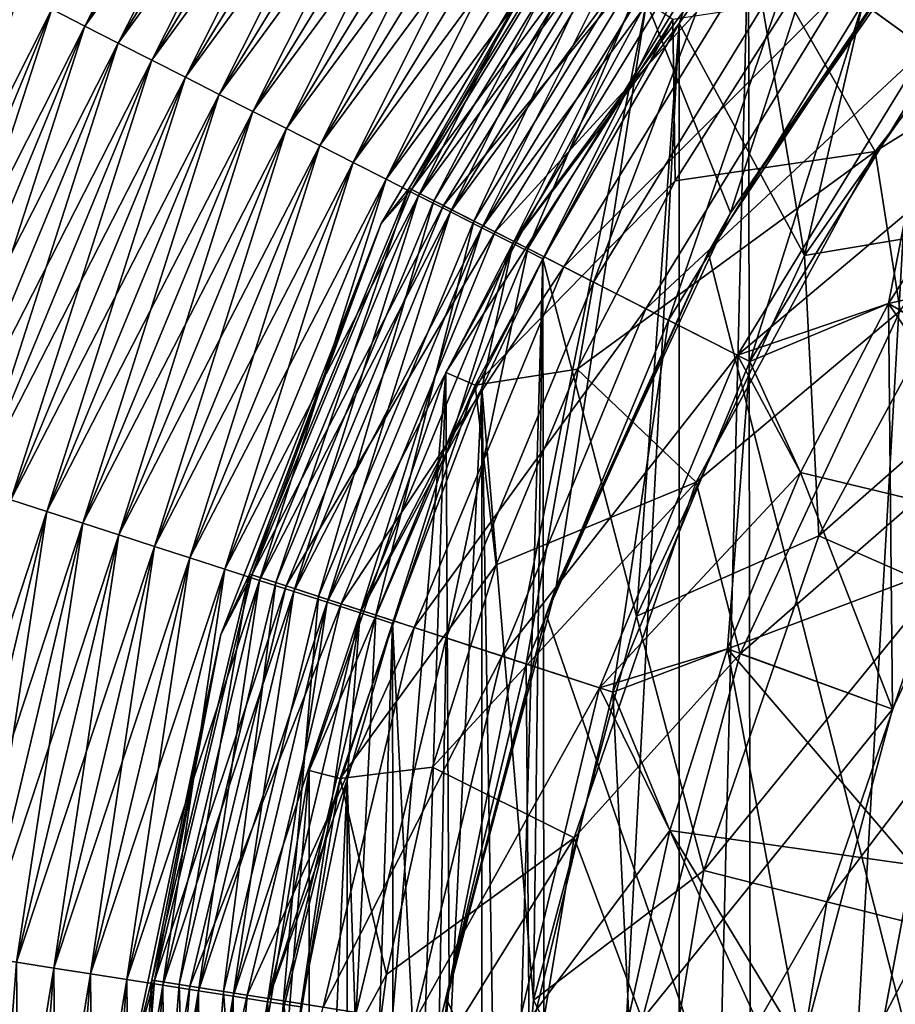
# Model space of a CAD drawing. Header units: metres. Extents: x -109 to 109, y -452 to 89.
# Tile 33 of 256: x -22.74 to -15.53, y -396.77 to -388.66. Entities that reach past the tile are written whole.
import ezdxf

# ---------------------------------------------------------------- set-up
doc = ezdxf.new("R2010")
doc.units = ezdxf.units.M
doc.layers.add('solid_K244270000C71_000', color=7, linetype='CONTINUOUS')
doc.layers.add('solid_k244270000c71_000_02', color=7, linetype='CONTINUOUS')

msp = doc.modelspace()

# ---------------------------------------------------------------- linework, layer by layer
at = {"layer": 'solid_K244270000C71_000'}
for points in [[(-22.477789, -388.573669, 189.794067), (-22.20554, -388.712067, 189.871597), (-20.411251, -385.194824, 189.794067)], [(-22.20554, -388.712067, 189.871597), (-20.164034, -385.374146, 189.871597), (-20.411251, -385.194824, 189.794067)], [(-22.20554, -388.712067, 174.128403), (-22.477789, -388.573669, 174.205933), (-20.164034, -385.374146, 174.128403)], [(-22.20554, -388.712067, 189.871597), (-21.930912, -388.851654, 189.931), (-20.164034, -385.374146, 189.871597)], [(-22.20554, -388.712067, 174.128403), (-20.164034, -385.374146, 174.128403), (-19.914654, -385.555054, 174.069)], [(-21.930912, -388.851654, 189.931), (-19.914654, -385.555054, 189.931), (-20.164034, -385.374146, 189.871597)], [(-21.930912, -388.851654, 174.069), (-22.20554, -388.712067, 174.128403), (-19.914654, -385.555054, 174.069)], [(-21.930912, -388.851654, 189.931), (-21.654537, -388.992157, 189.972153), (-19.914654, -385.555054, 189.931)], [(-21.930912, -388.851654, 174.069), (-19.914654, -385.555054, 174.069), (-19.663687, -385.737091, 174.027847)], [(-21.654537, -388.992157, 189.972153), (-19.663687, -385.737091, 189.972153), (-19.914654, -385.555054, 189.931)], [(-21.654537, -388.992157, 174.027847), (-21.930912, -388.851654, 174.069), (-19.663687, -385.737091, 174.027847)], [(-21.654537, -388.992157, 189.972153), (-21.37705, -389.133209, 189.994965), (-19.663687, -385.737091, 189.972153)], [(-21.654537, -388.992157, 174.027847), (-19.663687, -385.737091, 174.027847), (-19.411711, -385.919861, 174.005035)], [(-21.37705, -389.133209, 189.994965), (-19.411711, -385.919861, 189.994965), (-19.663687, -385.737091, 189.972153)], [(-17.580484, -388.514069, 216), (-15.450222, -385.7771, 216), (-16.887495, -390.25, 216)], [(-15.450222, -385.7771, 216), (-14.937876, -387.465668, 216), (-16.887495, -390.25, 216)], [(-21.37705, -389.133209, 174.005035), (-21.654537, -388.992157, 174.027847), (-19.411711, -385.919861, 174.005035)], [(-21.37705, -389.133209, 189.994965), (-21.099091, -389.274506, 189.999374), (-19.411711, -385.919861, 189.994965)], [(-21.37705, -389.133209, 174.005035), (-19.411711, -385.919861, 174.005035), (-19.159306, -386.102936, 174.000626)], [(-21.099091, -389.274506, 189.999374), (-19.159306, -386.102936, 189.999374), (-19.411711, -385.919861, 189.994965)], [(-21.099091, -389.274506, 174.000626), (-21.37705, -389.133209, 174.005035), (-19.159306, -386.102936, 174.000626)], [(-21.099091, -389.274506, 189.999374), (-20.821297, -389.415741, 189.985367), (-19.159306, -386.102936, 189.999374)], [(-21.099091, -389.274506, 174.000626), (-19.159306, -386.102936, 174.000626), (-18.907053, -386.285889, 174.014633)], [(-20.821297, -389.415741, 189.985367), (-18.907053, -386.285889, 189.985367), (-19.159306, -386.102936, 189.999374)], [(-20.821297, -389.415741, 174.014633), (-21.099091, -389.274506, 174.000626), (-18.907053, -386.285889, 174.014633)], [(-20.821297, -389.415741, 189.985367), (-20.54431, -389.556519, 189.952988), (-18.907053, -386.285889, 189.985367)], [(-20.821297, -389.415741, 174.014633), (-18.907053, -386.285889, 174.014633), (-18.655531, -386.468323, 174.047012)], [(-20.54431, -389.556519, 189.952988), (-18.655531, -386.468323, 189.952988), (-18.907053, -386.285889, 189.985367)], [(-20.54431, -389.556519, 174.047012), (-20.821297, -389.415741, 174.014633), (-18.655531, -386.468323, 174.047012)], [(-20.54431, -389.556519, 189.952988), (-20.268766, -389.696594, 189.902298), (-18.655531, -386.468323, 189.952988)], [(-20.54431, -389.556519, 174.047012), (-18.655531, -386.468323, 174.047012), (-18.405319, -386.649811, 174.097702)], [(-20.268766, -389.696594, 189.902298), (-18.405319, -386.649811, 189.902298), (-18.655531, -386.468323, 189.952988)], [(-20.268766, -389.696594, 174.097702), (-20.54431, -389.556519, 174.047012), (-18.405319, -386.649811, 174.097702)], [(-20.268766, -389.696594, 189.902298), (-19.9953, -389.835602, 189.83342), (-18.405319, -386.649811, 189.902298)], [(-20.268766, -389.696594, 174.097702), (-18.405319, -386.649811, 174.097702), (-18.156996, -386.829956, 174.16658)], [(-19.9953, -389.835602, 189.83342), (-18.156996, -386.829956, 189.83342), (-18.405319, -386.649811, 189.902298)], [(-19.9953, -389.835602, 174.16658), (-20.268766, -389.696594, 174.097702), (-18.156996, -386.829956, 174.16658)], [(-19.9953, -389.835602, 189.83342), (-19.724541, -389.973236, 189.746521), (-18.156996, -386.829956, 189.83342)], [(-19.9953, -389.835602, 174.16658), (-18.156996, -386.829956, 174.16658), (-17.911129, -387.00827, 174.253479)], [(-19.724541, -389.973236, 189.746521), (-17.911129, -387.00827, 189.746521), (-18.156996, -386.829956, 189.83342)], [(-19.724541, -389.973236, 174.253479), (-19.9953, -389.835602, 174.16658), (-17.911129, -387.00827, 174.253479)], [(-19.724541, -389.973236, 189.746521), (-19.457113, -390.109192, 189.641785), (-17.911129, -387.00827, 189.746521)], [(-19.724541, -389.973236, 174.253479), (-17.911129, -387.00827, 174.253479), (-17.668287, -387.184418, 174.358215)], [(-19.457113, -390.109192, 189.641785), (-17.668287, -387.184418, 189.641785), (-17.911129, -387.00827, 189.746521)], [(-19.533661, -390.047089, 347.524536), (-17.736195, -387.113892, 347.524536), (-19.33058, -390.150574, 346.585663)], [(-17.904673, -387.216309, 348.5), (-17.736195, -387.113892, 347.524536), (-19.533661, -390.047089, 347.524536)], [(-19.513674, -390.057281, 349.996429), (-17.718044, -387.127075, 349.996429), (-17.904673, -387.216309, 349)], [(-17.479162, -387.300659, 350.948822), (-17.718044, -387.127075, 349.996429), (-19.513674, -390.057281, 349.996429)], [(-17.736195, -387.113892, 347.524536), (-17.5518, -387.247864, 346.585663), (-19.33058, -390.150574, 346.585663)], [(-19.764601, -390.337677, 348.5), (-17.904673, -387.216309, 348.5), (-19.533661, -390.047089, 347.524536)], [(-17.904673, -387.216309, 349), (-17.904673, -387.216309, 348.5), (-19.764601, -390.337677, 348.5)], [(-19.764601, -390.337677, 349), (-17.904673, -387.216309, 349), (-19.764601, -390.337677, 348.5)], [(-19.513674, -390.057281, 349.996429), (-17.904673, -387.216309, 349), (-19.764601, -390.337677, 349)], [(-19.457113, -390.109192, 174.358215), (-19.724541, -389.973236, 174.253479), (-17.668287, -387.184418, 174.358215)], [(-19.457113, -390.109192, 189.641785), (-19.19363, -390.243134, 189.51947), (-17.668287, -387.184418, 189.641785)], [(-19.457113, -390.109192, 174.358215), (-17.668287, -387.184418, 174.358215), (-17.429029, -387.357971, 174.48053)], [(-19.19363, -390.243134, 189.51947), (-17.429029, -387.357971, 189.51947), (-17.668287, -387.184418, 189.641785)], [(-19.25058, -390.191345, 350.948822), (-17.479162, -387.300659, 350.948822), (-19.513674, -390.057281, 349.996429)], [(-19.33058, -390.150574, 346.585663), (-17.5518, -387.247864, 346.585663), (-19.000719, -390.318665, 345.72052)], [(-17.093723, -387.580688, 351.803345), (-17.479162, -387.300659, 350.948822), (-19.25058, -390.191345, 350.948822)], [(-17.5518, -387.247864, 346.585663), (-17.252293, -387.465485, 345.72052), (-19.000719, -390.318665, 345.72052)], [(-19.19363, -390.243134, 174.48053), (-19.457113, -390.109192, 174.358215), (-17.429029, -387.357971, 174.48053)], [(-19.19363, -390.243134, 189.51947), (-18.9347, -390.374756, 189.379852), (-17.429029, -387.357971, 189.51947)], [(-19.19363, -390.243134, 174.48053), (-17.429029, -387.357971, 174.48053), (-17.193905, -387.528503, 174.620148)], [(-18.9347, -390.374756, 189.379852), (-17.193905, -387.528503, 189.379852), (-17.429029, -387.357971, 189.51947)], [(-19.000719, -390.318665, 345.72052), (-17.252293, -387.465485, 345.72052), (-18.55678, -390.544861, 344.962372)], [(-17.252293, -387.465485, 345.72052), (-16.849203, -387.758331, 344.962372), (-18.55678, -390.544861, 344.962372)], [(-18.9347, -390.374756, 174.620148), (-19.19363, -390.243134, 174.48053), (-17.193905, -387.528503, 174.620148)], [(-18.9347, -390.374756, 189.379852), (-18.68092, -390.503754, 189.223236), (-17.193905, -387.528503, 189.379852)], [(-18.9347, -390.374756, 174.620148), (-17.193905, -387.528503, 174.620148), (-16.963455, -387.695679, 174.776764)], [(-18.68092, -390.503754, 189.223236), (-16.963455, -387.695679, 189.223236), (-17.193905, -387.528503, 189.379852)], [(-18.82608, -390.407623, 351.803345), (-17.093723, -387.580688, 351.803345), (-19.25058, -390.191345, 350.948822)], [(-16.581097, -387.953125, 352.516968), (-17.093723, -387.580688, 351.803345), (-18.82608, -390.407623, 351.803345)], [(-18.68092, -390.503754, 174.776764), (-18.9347, -390.374756, 174.620148), (-16.963455, -387.695679, 174.776764)], [(-18.68092, -390.503754, 189.223236), (-18.43269, -390.629517, 189.050003), (-16.963455, -387.695679, 189.223236)], [(-18.68092, -390.503754, 174.776764), (-16.963455, -387.695679, 174.776764), (-16.73801, -387.858795, 174.949997)], [(-18.43269, -390.629517, 189.050003), (-17.310841, -388.690491, 189.050003), (-16.963455, -387.695679, 189.223236)], [(-17.310841, -388.690491, 189.050003), (-16.73801, -387.858795, 189.050003), (-16.963455, -387.695679, 189.223236)], [(-18.55678, -390.544861, 344.962372), (-16.849203, -387.758331, 344.962372), (-18.015856, -390.820465, 344.340485)], [(-16.849203, -387.758331, 344.962372), (-16.358055, -388.115173, 344.340485), (-18.015856, -390.820465, 344.340485)], [(-17.310841, -388.690491, 174.949997), (-18.68092, -390.503754, 174.776764), (-16.73801, -387.858795, 174.949997)], [(-17.310841, -388.690491, 189.050003), (-16.276663, -390.602692, 189.050003), (-16.73801, -387.858795, 189.050003)], [(-17.310841, -411.309509, 174.949997), (-17.310841, -388.690491, 174.949997), (-16.73801, -387.858795, 174.949997)], [(-17.310841, -411.309509, 174.949997), (-16.73801, -387.858795, 174.949997), (-16.703608, -412.188507, 174.949997)], [(-15.270698, -387.873352, 208.109741), (-17.072699, -390.578064, 208.744125), (-16.887495, -390.25, 216)], [(-15.270698, -387.873352, 208.109741), (-10.5, -416.431671, 214.808029), (-17.072699, -390.578064, 208.744125)], [(-18.261501, -390.695313, 352.516968), (-16.581097, -387.953125, 352.516968), (-18.82608, -390.407623, 351.803345)], [(-15.967037, -388.399261, 353.053925), (-16.581097, -387.953125, 352.516968), (-18.261501, -390.695313, 352.516968)], [(-14.773111, -390.348236, 189.356216), (-14.397539, -387.919006, 189.050003), (-16.276663, -390.602692, 189.050003)], [(-18.015856, -390.820465, 344.340485), (-16.358055, -388.115173, 344.340485), (-17.398777, -391.134888, 343.878723)], [(-16.358055, -388.115173, 344.340485), (-15.79776, -388.522247, 343.878723), (-17.398777, -391.134888, 343.878723)], [(-24.277094, -392.141388, 174.301392), (-22.74703, -388.436798, 174.301392), (-22.477789, -388.573669, 174.205933)], [(-23.989742, -392.234406, 189.794067), (-22.477789, -388.573669, 189.794067), (-22.74703, -388.436798, 189.698608)], [(-17.585211, -391.039886, 353.053925), (-15.967037, -388.399261, 353.053925), (-18.261501, -390.695313, 352.516968)], [(-15.282399, -388.896698, 353.387177), (-15.967037, -388.399261, 353.053925), (-17.585211, -391.039886, 353.053925)], [(-19.231211, -391.564331, 216), (-17.580484, -388.514069, 216), (-19.203753, -396.613861, 216)], [(-19.231211, -391.564331, 216), (-17.361277, -388.657318, 226), (-17.580484, -388.514069, 216)], [(-17.580484, -388.514069, 216), (-18.323999, -393.330597, 216), (-19.203753, -396.613861, 216)], [(-17.580484, -388.514069, 216), (-16.887495, -390.25, 216), (-18.323999, -393.330597, 216)], [(-17.398777, -391.134888, 343.878723), (-15.79776, -388.522247, 343.878723), (-16.729305, -391.475983, 343.59494)], [(-17.361277, -388.657318, 226), (-17.342489, -389.987305, 242.632126), (-16.403833, -388.513916, 242.632126)], [(-15.79776, -388.522247, 343.878723), (-15.189892, -388.963898, 343.59494), (-16.729305, -391.475983, 343.59494)], [(-23.989742, -392.234406, 174.205933), (-24.277094, -392.141388, 174.301392), (-22.477789, -388.573669, 174.205933)], [(-23.989742, -392.234406, 189.794067), (-23.699181, -392.328461, 189.871597), (-22.477789, -388.573669, 189.794067)], [(-23.989742, -392.234406, 174.205933), (-22.477789, -388.573669, 174.205933), (-22.20554, -388.712067, 174.128403)], [(-23.699181, -392.328461, 189.871597), (-22.20554, -388.712067, 189.871597), (-22.477789, -388.573669, 189.794067)], [(-19.231211, -391.564331, 216), (-18.991436, -391.669586, 226), (-17.361277, -388.657318, 226)], [(-17.361277, -388.657318, 226), (-18.991436, -391.669586, 226), (-17.342489, -389.987305, 242.632126)], [(-17.310841, -388.690491, 174.949997), (-18.43269, -390.629517, 174.949997), (-18.68092, -390.503754, 174.776764)], [(-18.43269, -390.629517, 189.050003), (-17.661209, -393.571869, 189.050003), (-17.310841, -388.690491, 189.050003)], [(-18.406109, -409.422607, 174.949997), (-18.43269, -390.629517, 174.949997), (-17.310841, -388.690491, 174.949997)], [(-17.310841, -411.309509, 174.949997), (-18.406109, -409.422607, 174.949997), (-17.310841, -388.690491, 174.949997)], [(-17.310841, -388.690491, 189.050003), (-17.661209, -393.571869, 189.050003), (-16.276663, -390.602692, 189.050003)], [(-23.699181, -392.328461, 174.128403), (-23.989742, -392.234406, 174.205933), (-22.20554, -388.712067, 174.128403)], [(-23.699181, -392.328461, 189.871597), (-23.40608, -392.42334, 189.931), (-22.20554, -388.712067, 189.871597)], [(-23.699181, -392.328461, 174.128403), (-22.20554, -388.712067, 174.128403), (-21.930912, -388.851654, 174.069)], [(-23.40608, -392.42334, 189.931), (-21.930912, -388.851654, 189.931), (-22.20554, -388.712067, 189.871597)], [(-23.40608, -392.42334, 174.069), (-23.699181, -392.328461, 174.128403), (-21.930912, -388.851654, 174.069)], [(-23.40608, -392.42334, 189.931), (-23.111115, -392.518829, 189.972153), (-21.930912, -388.851654, 189.931)], [(-23.40608, -392.42334, 174.069), (-21.930912, -388.851654, 174.069), (-21.654537, -388.992157, 174.027847)], [(-23.111115, -392.518829, 189.972153), (-21.654537, -388.992157, 189.972153), (-21.930912, -388.851654, 189.931)], [(-16.831188, -391.424072, 353.387177), (-15.282399, -388.896698, 353.387177), (-17.585211, -391.039886, 353.053925)], [(-23.111115, -392.518829, 174.027847), (-23.40608, -392.42334, 174.069), (-21.654537, -388.992157, 174.027847)], [(-23.111115, -392.518829, 189.972153), (-22.814962, -392.614685, 189.994965), (-21.654537, -388.992157, 189.972153)], [(-23.111115, -392.518829, 174.027847), (-21.654537, -388.992157, 174.027847), (-21.37705, -389.133209, 174.005035)], [(-22.814962, -392.614685, 189.994965), (-21.37705, -389.133209, 189.994965), (-21.654537, -388.992157, 189.972153)], [(-22.814962, -392.614685, 174.005035), (-23.111115, -392.518829, 174.027847), (-21.37705, -389.133209, 174.005035)], [(-22.814962, -392.614685, 189.994965), (-22.518307, -392.710724, 189.999374), (-21.37705, -389.133209, 189.994965)], [(-22.814962, -392.614685, 174.005035), (-21.37705, -389.133209, 174.005035), (-21.099091, -389.274506, 174.000626)], [(-22.518307, -392.710724, 189.999374), (-21.099091, -389.274506, 189.999374), (-21.37705, -389.133209, 189.994965)], [(-22.518307, -392.710724, 174.000626), (-22.814962, -392.614685, 174.005035), (-21.099091, -389.274506, 174.000626)], [(-22.518307, -392.710724, 189.999374), (-22.221827, -392.806702, 189.985367), (-21.099091, -389.274506, 189.999374)], [(-22.518307, -392.710724, 174.000626), (-21.099091, -389.274506, 174.000626), (-20.821297, -389.415741, 174.014633)], [(-22.221827, -392.806702, 189.985367), (-20.821297, -389.415741, 189.985367), (-21.099091, -389.274506, 189.999374)], [(-22.221827, -392.806702, 174.014633), (-22.518307, -392.710724, 174.000626), (-20.821297, -389.415741, 174.014633)], [(-22.221827, -392.806702, 189.985367), (-21.926208, -392.902374, 189.952988), (-20.821297, -389.415741, 189.985367)], [(-22.221827, -392.806702, 174.014633), (-20.821297, -389.415741, 174.014633), (-20.54431, -389.556519, 174.047012)], [(-21.926208, -392.902374, 189.952988), (-20.54431, -389.556519, 189.952988), (-20.821297, -389.415741, 189.985367)], [(-21.926208, -392.902374, 174.047012), (-22.221827, -392.806702, 174.014633), (-20.54431, -389.556519, 174.047012)], [(-21.926208, -392.902374, 189.952988), (-21.632132, -392.997589, 189.902298), (-20.54431, -389.556519, 189.952988)], [(-21.926208, -392.902374, 174.047012), (-20.54431, -389.556519, 174.047012), (-20.268766, -389.696594, 174.097702)], [(-21.632132, -392.997589, 189.902298), (-20.268766, -389.696594, 189.902298), (-20.54431, -389.556519, 189.952988)], [(-21.632132, -392.997589, 174.097702), (-21.926208, -392.902374, 174.047012), (-20.268766, -389.696594, 174.097702)], [(-21.632132, -392.997589, 189.902298), (-21.340271, -393.092072, 189.83342), (-20.268766, -389.696594, 189.902298)], [(-21.632132, -392.997589, 174.097702), (-20.268766, -389.696594, 174.097702), (-19.9953, -389.835602, 174.16658)], [(-21.340271, -393.092072, 189.83342), (-19.9953, -389.835602, 189.83342), (-20.268766, -389.696594, 189.902298)], [(-15.490689, -391.056458, 292.528534), (-15.695674, -389.745514, 267.571442), (-17.169439, -392.468781, 267.571442)], [(-21.340271, -393.092072, 174.16658), (-21.632132, -392.997589, 174.097702), (-19.9953, -389.835602, 174.16658)], [(-21.340271, -393.092072, 189.83342), (-21.0513, -393.185608, 189.746521), (-19.9953, -389.835602, 189.83342)], [(-21.340271, -393.092072, 174.16658), (-19.9953, -389.835602, 174.16658), (-19.724541, -389.973236, 174.253479)], [(-21.0513, -393.185608, 189.746521), (-19.724541, -389.973236, 189.746521), (-19.9953, -389.835602, 189.83342)], [(-21.0513, -393.185608, 174.253479), (-21.340271, -393.092072, 174.16658), (-19.724541, -389.973236, 174.253479)], [(-21.0513, -393.185608, 189.746521), (-20.765882, -393.277985, 189.641785), (-19.724541, -389.973236, 189.746521)], [(-21.0513, -393.185608, 174.253479), (-19.724541, -389.973236, 174.253479), (-19.457113, -390.109192, 174.358215)], [(-20.765882, -393.277985, 189.641785), (-19.457113, -390.109192, 189.641785), (-19.724541, -389.973236, 189.746521)], [(-18.991436, -391.669586, 226), (-18.14916, -391.536896, 242.632126), (-17.342489, -389.987305, 242.632126)], [(-20.850145, -393.225372, 347.524536), (-19.533661, -390.047089, 347.524536), (-20.633377, -393.295807, 346.585663)], [(-19.764601, -390.337677, 348.5), (-19.533661, -390.047089, 347.524536), (-20.850145, -393.225372, 347.524536)], [(-20.828812, -393.2323, 349.996429), (-19.513674, -390.057281, 349.996429), (-19.764601, -390.337677, 349)], [(-19.25058, -390.191345, 350.948822), (-19.513674, -390.057281, 349.996429), (-20.828812, -393.2323, 349.996429)], [(-19.533661, -390.047089, 347.524536), (-19.33058, -390.150574, 346.585663), (-20.633377, -393.295807, 346.585663)], [(-20.765882, -393.277985, 174.358215), (-21.0513, -393.185608, 174.253479), (-19.457113, -390.109192, 174.358215)], [(-20.765882, -393.277985, 189.641785), (-20.484678, -393.369019, 189.51947), (-19.457113, -390.109192, 189.641785)], [(-20.765882, -393.277985, 174.358215), (-19.457113, -390.109192, 174.358215), (-19.19363, -390.243134, 174.48053)], [(-20.633377, -393.295807, 346.585663), (-19.33058, -390.150574, 346.585663), (-20.281286, -393.410217, 345.72052)], [(-20.484678, -393.369019, 189.51947), (-19.19363, -390.243134, 189.51947), (-19.457113, -390.109192, 189.641785)], [(-19.33058, -390.150574, 346.585663), (-19.000719, -390.318665, 345.72052), (-20.281286, -393.410217, 345.72052)], [(-20.547987, -393.323547, 350.948822), (-19.25058, -390.191345, 350.948822), (-20.828812, -393.2323, 349.996429)], [(-18.82608, -390.407623, 351.803345), (-19.25058, -390.191345, 350.948822), (-20.547987, -393.323547, 350.948822)], [(-20.484678, -393.369019, 174.48053), (-20.765882, -393.277985, 174.358215), (-19.19363, -390.243134, 174.48053)], [(-20.484678, -393.369019, 189.51947), (-20.20833, -393.458466, 189.379852), (-19.19363, -390.243134, 189.51947)], [(-20.484678, -393.369019, 174.48053), (-19.19363, -390.243134, 174.48053), (-18.9347, -390.374756, 174.620148)], [(-20.20833, -393.458466, 189.379852), (-18.9347, -390.374756, 189.379852), (-19.19363, -390.243134, 189.51947)], [(-17.072699, -390.578064, 208.744125), (-18.323999, -393.330597, 216), (-16.887495, -390.25, 216)], [(-21.085405, -393.722595, 348.5), (-19.764601, -390.337677, 348.5), (-20.850145, -393.225372, 347.524536)], [(-19.764601, -390.337677, 349), (-19.764601, -390.337677, 348.5), (-21.085405, -393.722595, 348.5)], [(-21.085405, -393.722595, 349), (-19.764601, -390.337677, 349), (-21.085405, -393.722595, 348.5)], [(-20.828812, -393.2323, 349.996429), (-19.764601, -390.337677, 349), (-21.085405, -393.722595, 349)], [(-20.20833, -393.458466, 174.620148), (-20.484678, -393.369019, 174.48053), (-18.9347, -390.374756, 174.620148)], [(-20.281286, -393.410217, 345.72052), (-19.000719, -390.318665, 345.72052), (-19.807426, -393.564178, 344.962372)], [(-20.20833, -393.458466, 189.379852), (-19.937479, -393.546143, 189.223236), (-18.9347, -390.374756, 189.379852)], [(-20.20833, -393.458466, 174.620148), (-18.9347, -390.374756, 174.620148), (-18.68092, -390.503754, 174.776764)], [(-19.937479, -393.546143, 189.223236), (-18.68092, -390.503754, 189.223236), (-18.9347, -390.374756, 189.379852)], [(-19.000719, -390.318665, 345.72052), (-18.55678, -390.544861, 344.962372), (-19.807426, -393.564178, 344.962372)], [(-16.160252, -392.911469, 189.356216), (-14.773111, -390.348236, 189.356216), (-16.276663, -390.602692, 189.050003)], [(-20.094877, -393.470764, 351.803345), (-18.82608, -390.407623, 351.803345), (-20.547987, -393.323547, 350.948822)], [(-18.261501, -390.695313, 352.516968), (-18.82608, -390.407623, 351.803345), (-20.094877, -393.470764, 351.803345)], [(-19.937479, -393.546143, 174.776764), (-20.20833, -393.458466, 174.620148), (-18.68092, -390.503754, 174.776764)], [(-19.937479, -393.546143, 189.223236), (-19.672638, -393.631531, 189.050003), (-18.68092, -390.503754, 189.223236)], [(-19.937479, -393.546143, 174.776764), (-18.68092, -390.503754, 174.776764), (-18.43269, -390.629517, 174.949997)], [(-19.807426, -393.564178, 344.962372), (-18.55678, -390.544861, 344.962372), (-19.230047, -393.75177, 344.340485)], [(-19.672638, -393.631531, 189.050003), (-18.936249, -391.694061, 189.050003), (-18.68092, -390.503754, 189.223236)], [(-18.55678, -390.544861, 344.962372), (-18.015856, -390.820465, 344.340485), (-19.230047, -393.75177, 344.340485)], [(-18.936249, -391.694061, 189.050003), (-18.43269, -390.629517, 189.050003), (-18.68092, -390.503754, 189.223236)], [(-18.936249, -391.694061, 174.949997), (-19.937479, -393.546143, 174.776764), (-18.43269, -390.629517, 174.949997)], [(-18.936249, -391.694061, 189.050003), (-18.509127, -396.736328, 189.050003), (-18.43269, -390.629517, 189.050003)], [(-18.936249, -408.305939, 174.949997), (-18.936249, -391.694061, 174.949997), (-18.43269, -390.629517, 174.949997)], [(-18.936249, -408.305939, 174.949997), (-18.43269, -390.629517, 174.949997), (-18.406109, -409.422607, 174.949997)], [(-18.43269, -390.629517, 189.050003), (-18.509127, -396.736328, 189.050003), (-17.661209, -393.571869, 189.050003)], [(-17.072699, -390.578064, 208.744125), (-18.405373, -393.558563, 209.443192), (-18.323999, -393.330597, 216)], [(-17.072699, -390.578064, 208.744125), (-10.5, -416.431671, 214.808029), (-18.405373, -393.558563, 209.443192)], [(-16.160252, -392.911469, 189.356216), (-16.276663, -390.602692, 189.050003), (-17.661209, -393.571869, 189.050003)], [(-19.492249, -393.666595, 352.516968), (-18.261501, -390.695313, 352.516968), (-20.094877, -393.470764, 351.803345)], [(-17.585211, -391.039886, 353.053925), (-18.261501, -390.695313, 352.516968), (-19.492249, -393.666595, 352.516968)], [(-19.230047, -393.75177, 344.340485), (-18.015856, -390.820465, 344.340485), (-18.571381, -393.96579, 343.878723)], [(-18.015856, -390.820465, 344.340485), (-17.398777, -391.134888, 343.878723), (-18.571381, -393.96579, 343.878723)], [(-18.770378, -393.901123, 353.053925), (-17.585211, -391.039886, 353.053925), (-19.492249, -393.666595, 352.516968)], [(-16.831188, -391.424072, 353.387177), (-17.585211, -391.039886, 353.053925), (-18.770378, -393.901123, 353.053925)], [(-16.729305, -391.475983, 343.59494), (-15.586688, -390.996948, 343.5), (-16.312035, -392.389648, 343.5)], [(-14.322605, -392.868164, 353.5), (-15.586688, -390.996948, 353.5), (-16.312035, -392.389648, 353.5)], [(-16.808382, -393.882263, 292.528534), (-15.490689, -391.056458, 292.528534), (-17.169439, -392.468781, 267.571442)], [(-14.334775, -391.723816, 343.5), (-15.490689, -391.056458, 292.528534), (-16.808382, -393.882263, 292.528534)], [(-18.571381, -393.96579, 343.878723), (-17.398777, -391.134888, 343.878723), (-17.856789, -394.197968, 343.59494)], [(-17.398777, -391.134888, 343.878723), (-16.729305, -391.475983, 343.59494), (-17.856789, -394.197968, 343.59494)], [(-17.965538, -394.162628, 353.387177), (-16.831188, -391.424072, 353.387177), (-18.770378, -393.901123, 353.053925)], [(-17.965538, -394.162628, 353.387177), (-16.312035, -392.389648, 353.5), (-16.831188, -391.424072, 353.387177)], [(-17.856789, -394.197968, 343.59494), (-16.729305, -391.475983, 343.59494), (-16.913372, -393.840637, 343.5)], [(-16.729305, -391.475983, 343.59494), (-16.312035, -392.389648, 343.5), (-16.913372, -393.840637, 343.5)], [(-20.357395, -405.155243, 216), (-19.231211, -391.564331, 216), (-19.5, -400, 216)], [(-20.357395, -394.844757, 216), (-18.991436, -391.669586, 226), (-19.231211, -391.564331, 216)], [(-20.357395, -405.155243, 216), (-20.357395, -394.844757, 216), (-19.231211, -391.564331, 216)], [(-19.231211, -391.564331, 216), (-19.203753, -396.613861, 216), (-19.5, -400, 216)], [(-18.991436, -391.669586, 226), (-18.817703, -393.150909, 242.632126), (-18.14916, -391.536896, 242.632126)], [(-18.14916, -391.536896, 242.632126), (-18.817703, -393.150909, 242.632126), (-17.169439, -392.468781, 267.571442)], [(-20.357395, -394.844757, 216), (-20.103559, -394.909088, 226), (-18.991436, -391.669586, 226)], [(-18.991436, -391.669586, 226), (-20.103559, -394.909088, 226), (-18.817703, -393.150909, 242.632126)], [(-18.936249, -391.694061, 174.949997), (-19.672638, -393.631531, 174.949997), (-19.937479, -393.546143, 174.776764)], [(-18.936249, -408.305939, 189.050003), (-18.936249, -391.694061, 189.050003), (-19.672638, -393.631531, 189.050003)], [(-19.654541, -406.424103, 174.949997), (-19.672638, -393.631531, 174.949997), (-18.936249, -391.694061, 174.949997)], [(-18.936249, -408.305939, 174.949997), (-19.654541, -406.424103, 174.949997), (-18.936249, -391.694061, 174.949997)], [(-18.936249, -391.694061, 189.050003), (-18.794662, -400, 189.050003), (-18.509127, -396.736328, 189.050003)], [(-18.936249, -408.305939, 189.050003), (-18.794662, -400, 189.050003), (-18.936249, -391.694061, 189.050003)], [(-15.554135, -394.338745, 343.5), (-14.334775, -391.723816, 343.5), (-16.808382, -393.882263, 292.528534)], [(-17.965538, -394.162628, 353.387177), (-16.913372, -393.840637, 353.5), (-16.312035, -392.389648, 353.5)], [(-14.322605, -392.868164, 353.5), (-16.312035, -392.389648, 353.5), (-16.913372, -393.840637, 353.5)], [(-19.343035, -394.817047, 242.632126), (-18.174868, -395.397491, 267.571442), (-17.169439, -392.468781, 267.571442)], [(-18.817703, -393.150909, 242.632126), (-19.343035, -394.817047, 242.632126), (-17.169439, -392.468781, 267.571442)], [(-16.808382, -393.882263, 292.528534), (-17.169439, -392.468781, 267.571442), (-18.174868, -395.397491, 267.571442)], [(-23.689974, -396.278381, 174.005035), (-22.814962, -392.614685, 174.005035), (-22.518307, -392.710724, 174.000626)], [(-23.381939, -396.326782, 189.999374), (-22.518307, -392.710724, 189.999374), (-22.814962, -392.614685, 189.994965)], [(-23.381939, -396.326782, 174.000626), (-23.689974, -396.278381, 174.005035), (-22.518307, -392.710724, 174.000626)], [(-23.381939, -396.326782, 189.999374), (-23.074091, -396.375153, 189.985367), (-22.518307, -392.710724, 189.999374)], [(-23.381939, -396.326782, 174.000626), (-22.518307, -392.710724, 174.000626), (-22.221827, -392.806702, 174.014633)], [(-23.074091, -396.375153, 189.985367), (-22.221827, -392.806702, 189.985367), (-22.518307, -392.710724, 189.999374)], [(-23.074091, -396.375153, 174.014633), (-23.381939, -396.326782, 174.000626), (-22.221827, -392.806702, 174.014633)], [(-23.074091, -396.375153, 189.985367), (-22.767134, -396.42337, 189.952988), (-22.221827, -392.806702, 189.985367)], [(-23.074091, -396.375153, 174.014633), (-22.221827, -392.806702, 174.014633), (-21.926208, -392.902374, 174.047012)], [(-22.767134, -396.42337, 189.952988), (-21.926208, -392.902374, 189.952988), (-22.221827, -392.806702, 189.985367)], [(-22.767134, -396.42337, 174.047012), (-23.074091, -396.375153, 174.014633), (-21.926208, -392.902374, 174.047012)], [(-22.767134, -396.42337, 189.952988), (-22.461777, -396.471344, 189.902298), (-21.926208, -392.902374, 189.952988)], [(-22.767134, -396.42337, 174.047012), (-21.926208, -392.902374, 174.047012), (-21.632132, -392.997589, 174.097702)], [(-22.461777, -396.471344, 189.902298), (-21.632132, -392.997589, 189.902298), (-21.926208, -392.902374, 189.952988)], [(-17.106583, -395.66803, 189.356216), (-16.160252, -392.911469, 189.356216), (-17.661209, -393.571869, 189.050003)], [(-15.203822, -393.330994, 189.925369), (-16.160252, -392.911469, 189.356216), (-17.106583, -395.66803, 189.356216)], [(-15.389208, -395.621399, 353.5), (-14.322605, -392.868164, 353.5), (-16.913372, -393.840637, 353.5)], [(-22.461777, -396.471344, 174.097702), (-22.767134, -396.42337, 174.047012), (-21.632132, -392.997589, 174.097702)], [(-22.461777, -396.471344, 189.902298), (-22.158724, -396.518951, 189.83342), (-21.632132, -392.997589, 189.902298)], [(-22.461777, -396.471344, 174.097702), (-21.632132, -392.997589, 174.097702), (-21.340271, -393.092072, 174.16658)], [(-22.158724, -396.518951, 189.83342), (-21.340271, -393.092072, 189.83342), (-21.632132, -392.997589, 189.902298)], [(-22.158724, -396.518951, 174.16658), (-22.461777, -396.471344, 174.097702), (-21.340271, -393.092072, 174.16658)], [(-22.158724, -396.518951, 189.83342), (-21.858669, -396.566071, 189.746521), (-21.340271, -393.092072, 189.83342)], [(-22.158724, -396.518951, 174.16658), (-21.340271, -393.092072, 174.16658), (-21.0513, -393.185608, 174.253479)], [(-21.858669, -396.566071, 189.746521), (-21.0513, -393.185608, 189.746521), (-21.340271, -393.092072, 189.83342)], [(-20.103559, -394.909088, 226), (-19.343035, -394.817047, 242.632126), (-18.817703, -393.150909, 242.632126)], [(-21.858669, -396.566071, 174.253479), (-22.158724, -396.518951, 174.16658), (-21.0513, -393.185608, 174.253479)], [(-21.858669, -396.566071, 189.746521), (-21.562307, -396.61264, 189.641785), (-21.0513, -393.185608, 189.746521)], [(-21.858669, -396.566071, 174.253479), (-21.0513, -393.185608, 174.253479), (-20.765882, -393.277985, 174.358215)], [(-21.653231, -396.570465, 347.524536), (-20.850145, -393.225372, 347.524536), (-21.428114, -396.60611, 346.585663)], [(-21.085405, -393.722595, 348.5), (-20.850145, -393.225372, 347.524536), (-21.653231, -396.570465, 347.524536)], [(-21.631073, -396.573975, 349.996429), (-20.828812, -393.2323, 349.996429), (-21.085405, -393.722595, 349)], [(-20.547987, -393.323547, 350.948822), (-20.828812, -393.2323, 349.996429), (-21.631073, -396.573975, 349.996429)], [(-21.562307, -396.61264, 189.641785), (-20.765882, -393.277985, 189.641785), (-21.0513, -393.185608, 189.746521)], [(-20.850145, -393.225372, 347.524536), (-20.633377, -393.295807, 346.585663), (-21.428114, -396.60611, 346.585663)], [(-21.562307, -396.61264, 174.358215), (-21.858669, -396.566071, 174.253479), (-20.765882, -393.277985, 174.358215)], [(-21.562307, -396.61264, 189.641785), (-21.270317, -396.658508, 189.51947), (-20.765882, -393.277985, 189.641785)], [(-21.562307, -396.61264, 174.358215), (-20.765882, -393.277985, 174.358215), (-20.484678, -393.369019, 174.48053)], [(-21.428114, -396.60611, 346.585663), (-20.633377, -393.295807, 346.585663), (-21.06246, -396.664032, 345.72052)], [(-21.270317, -396.658508, 189.51947), (-20.484678, -393.369019, 189.51947), (-20.765882, -393.277985, 189.641785)], [(-20.633377, -393.295807, 346.585663), (-20.281286, -393.410217, 345.72052), (-21.06246, -396.664032, 345.72052)], [(-21.339434, -396.620178, 350.948822), (-20.547987, -393.323547, 350.948822), (-21.631073, -396.573975, 349.996429)], [(-21.270317, -396.658508, 174.48053), (-21.562307, -396.61264, 174.358215), (-20.484678, -393.369019, 174.48053)], [(-20.094877, -393.470764, 351.803345), (-20.547987, -393.323547, 350.948822), (-21.339434, -396.620178, 350.948822)], [(-21.270317, -396.658508, 189.51947), (-20.983372, -396.703583, 189.379852), (-20.484678, -393.369019, 189.51947)], [(-21.270317, -396.658508, 174.48053), (-20.484678, -393.369019, 174.48053), (-20.20833, -393.458466, 174.620148)], [(-20.983372, -396.703583, 189.379852), (-20.20833, -393.458466, 189.379852), (-20.484678, -393.369019, 189.51947)], [(-18.405373, -393.558563, 209.443192), (-19.203753, -396.613861, 216), (-18.323999, -393.330597, 216)], [(-16.094145, -395.924408, 189.925369), (-15.203822, -393.330994, 189.925369), (-17.106583, -395.66803, 189.356216)], [(-20.868872, -396.694702, 351.803345), (-20.094877, -393.470764, 351.803345), (-21.339434, -396.620178, 350.948822)], [(-20.983372, -396.703583, 174.620148), (-21.270317, -396.658508, 174.48053), (-20.20833, -393.458466, 174.620148)], [(-21.06246, -396.664032, 345.72052), (-20.281286, -393.410217, 345.72052), (-20.570349, -396.741974, 344.962372)], [(-20.983372, -396.703583, 189.379852), (-20.702131, -396.747772, 189.223236), (-20.20833, -393.458466, 189.379852)], [(-20.983372, -396.703583, 174.620148), (-20.20833, -393.458466, 174.620148), (-19.937479, -393.546143, 174.776764)], [(-19.492249, -393.666595, 352.516968), (-20.094877, -393.470764, 351.803345), (-20.868872, -396.694702, 351.803345)], [(-20.702131, -396.747772, 189.223236), (-19.937479, -393.546143, 189.223236), (-20.20833, -393.458466, 189.379852)], [(-20.281286, -393.410217, 345.72052), (-19.807426, -393.564178, 344.962372), (-20.570349, -396.741974, 344.962372)], [(-20.702131, -396.747772, 174.776764), (-20.983372, -396.703583, 174.620148), (-19.937479, -393.546143, 174.776764)], [(-20.702131, -396.747772, 189.223236), (-20.42721, -396.790771, 189.050003), (-19.937479, -393.546143, 189.223236)], [(-20.702131, -396.747772, 174.776764), (-19.937479, -393.546143, 174.776764), (-19.672638, -393.631531, 174.949997)], [(-20.42721, -396.790771, 189.050003), (-20.045088, -394.924103, 189.050003), (-19.937479, -393.546143, 189.223236)], [(-20.045088, -394.924103, 189.050003), (-19.672638, -393.631531, 189.050003), (-19.937479, -393.546143, 189.223236)], [(-18.405373, -393.558563, 209.443192), (-19.223919, -396.730316, 210.187119), (-19.203753, -396.613861, 216)], [(-18.405373, -393.558563, 209.443192), (-10.5, -416.431671, 214.808029), (-19.223919, -396.730316, 210.187119)], [(-20.045088, -394.924103, 174.949997), (-20.702131, -396.747772, 174.776764), (-19.672638, -393.631531, 174.949997)], [(-20.570349, -396.741974, 344.962372), (-19.807426, -393.564178, 344.962372), (-19.97073, -396.836945, 344.340485)], [(-19.654541, -406.424103, 189.050003), (-19.672638, -393.631531, 189.050003), (-20.045088, -394.924103, 189.050003)], [(-20.045088, -405.075897, 174.949997), (-20.045088, -394.924103, 174.949997), (-19.672638, -393.631531, 174.949997)], [(-20.045088, -405.075897, 174.949997), (-19.672638, -393.631531, 174.949997), (-19.654541, -406.424103, 174.949997)], [(-19.807426, -393.564178, 344.962372), (-19.230047, -393.75177, 344.340485), (-19.97073, -396.836945, 344.340485)], [(-18.936249, -408.305939, 189.050003), (-19.672638, -393.631531, 189.050003), (-19.654541, -406.424103, 189.050003)], [(-17.106583, -395.66803, 189.356216), (-17.661209, -393.571869, 189.050003), (-18.509127, -396.736328, 189.050003)], [(-21.831053, -397.278748, 348.5), (-21.085405, -393.722595, 348.5), (-21.653231, -396.570465, 347.524536)], [(-21.085405, -393.722595, 349), (-21.085405, -393.722595, 348.5), (-21.831053, -397.278748, 348.5)], [(-21.831053, -397.278748, 349), (-21.085405, -393.722595, 349), (-21.831053, -397.278748, 348.5)], [(-21.631073, -396.573975, 349.996429), (-21.085405, -393.722595, 349), (-21.831053, -397.278748, 349)], [(-20.243031, -396.793823, 352.516968), (-19.492249, -393.666595, 352.516968), (-20.868872, -396.694702, 351.803345)], [(-18.770378, -393.901123, 353.053925), (-19.492249, -393.666595, 352.516968), (-20.243031, -396.793823, 352.516968)], [(-19.97073, -396.836945, 344.340485), (-19.230047, -393.75177, 344.340485), (-19.286694, -396.945282, 343.878723)], [(-19.230047, -393.75177, 344.340485), (-18.571381, -393.96579, 343.878723), (-19.286694, -396.945282, 343.878723)], [(-17.615362, -396.893951, 292.528534), (-16.808382, -393.882263, 292.528534), (-18.174868, -395.397491, 267.571442)], [(-17.965538, -394.162628, 353.387177), (-17.3859, -395.338409, 353.5), (-16.913372, -393.840637, 353.5)], [(-17.856789, -394.197968, 343.59494), (-16.913372, -393.840637, 343.5), (-17.3859, -395.338409, 343.5)], [(-15.554135, -394.338745, 343.5), (-16.808382, -393.882263, 292.528534), (-17.615362, -396.893951, 292.528534)], [(-17.3859, -395.338409, 343.5), (-16.913372, -393.840637, 343.5), (-16.300901, -397.125702, 343.5)], [(-15.389208, -395.621399, 353.5), (-16.913372, -393.840637, 353.5), (-17.3859, -395.338409, 353.5)], [(-16.913372, -393.840637, 343.5), (-15.554135, -394.338745, 343.5), (-16.300901, -397.125702, 343.5)], [(-19.493357, -396.912567, 353.053925), (-18.770378, -393.901123, 353.053925), (-20.243031, -396.793823, 352.516968)], [(-17.965538, -394.162628, 353.387177), (-18.770378, -393.901123, 353.053925), (-19.493357, -396.912567, 353.053925)], [(-19.286694, -396.945282, 343.878723), (-18.571381, -393.96579, 343.878723), (-18.544579, -397.062836, 343.59494)], [(-18.571381, -393.96579, 343.878723), (-17.856789, -394.197968, 343.59494), (-18.544579, -397.062836, 343.59494)], [(-18.657515, -397.044952, 353.387177), (-17.965538, -394.162628, 353.387177), (-19.493357, -396.912567, 353.053925)], [(-18.657515, -397.044952, 353.387177), (-17.3859, -395.338409, 353.5), (-17.965538, -394.162628, 353.387177)], [(-18.544579, -397.062836, 343.59494), (-17.856789, -394.197968, 343.59494), (-17.726068, -396.871674, 343.5)], [(-17.856789, -394.197968, 343.59494), (-17.3859, -395.338409, 343.5), (-17.726068, -396.871674, 343.5)], [(-16.300901, -397.125702, 343.5), (-15.554135, -394.338745, 343.5), (-17.615362, -396.893951, 292.528534)], [(-20.928274, -398.265839, 216), (-20.103559, -394.909088, 226), (-20.357395, -394.844757, 216)], [(-20.928274, -401.734161, 216), (-20.928274, -398.265839, 216), (-20.357395, -394.844757, 216)], [(-20.357395, -405.155243, 216), (-20.928274, -401.734161, 216), (-20.357395, -394.844757, 216)], [(-20.103559, -394.909088, 226), (-19.721151, -396.522644, 242.632126), (-19.343035, -394.817047, 242.632126)], [(-19.343035, -394.817047, 242.632126), (-19.721151, -396.522644, 242.632126), (-18.174868, -395.397491, 267.571442)], [(-20.928274, -398.265839, 216), (-20.667309, -398.287445, 226), (-20.103559, -394.909088, 226)], [(-20.045088, -394.924103, 174.949997), (-20.42721, -396.790771, 174.949997), (-20.702131, -396.747772, 174.776764)], [(-20.103559, -394.909088, 226), (-20.667309, -398.287445, 226), (-19.721151, -396.522644, 242.632126)], [(-20.045088, -405.075897, 189.050003), (-20.045088, -394.924103, 189.050003), (-20.42721, -396.790771, 189.050003)], [(-20.418047, -403.267029, 174.949997), (-20.42721, -396.790771, 174.949997), (-20.045088, -394.924103, 174.949997)], [(-20.045088, -405.075897, 174.949997), (-20.418047, -403.267029, 174.949997), (-20.045088, -394.924103, 174.949997)], [(-19.654541, -406.424103, 189.050003), (-20.045088, -394.924103, 189.050003), (-20.045088, -405.075897, 189.050003)], [(-18.657515, -397.044952, 353.387177), (-17.726068, -396.871674, 353.5), (-17.3859, -395.338409, 353.5)], [(-17.726068, -396.871674, 343.5), (-17.3859, -395.338409, 343.5), (-16.300901, -397.125702, 343.5)], [(-15.931748, -398.523712, 353.5), (-17.3859, -395.338409, 353.5), (-17.726068, -396.871674, 353.5)], [(-15.931748, -398.523712, 353.5), (-15.389208, -395.621399, 353.5), (-17.3859, -395.338409, 353.5)], [(-19.949181, -398.254669, 242.632126), (-18.684534, -398.451752, 267.571442), (-18.174868, -395.397491, 267.571442)], [(-19.721151, -396.522644, 242.632126), (-19.949181, -398.254669, 242.632126), (-18.174868, -395.397491, 267.571442)], [(-17.615362, -396.893951, 292.528534), (-18.174868, -395.397491, 267.571442), (-18.684534, -398.451752, 267.571442)], [(-17.586292, -398.542755, 189.356216), (-17.106583, -395.66803, 189.356216), (-18.509127, -396.736328, 189.050003)], [(-16.094145, -395.924408, 189.925369), (-17.106583, -395.66803, 189.356216), (-17.586292, -398.542755, 189.356216)], [(-16.545464, -398.628998, 189.925369), (-16.094145, -395.924408, 189.925369), (-17.586292, -398.542755, 189.356216)], [(-15.240674, -396.140533, 190.725113), (-16.094145, -395.924408, 189.925369), (-16.545464, -398.628998, 189.925369)], [(-15.668057, -398.701721, 190.725113), (-15.240674, -396.140533, 190.725113), (-16.545464, -398.628998, 189.925369)], [(-23.046337, -400.032593, 189.952988), (-22.737236, -400.032135, 189.902298), (-22.767134, -396.42337, 189.952988)], [(-23.046337, -400.032593, 174.047012), (-22.767134, -396.42337, 174.047012), (-22.461777, -396.471344, 174.097702)], [(-22.737236, -400.032135, 174.097702), (-23.046337, -400.032593, 174.047012), (-22.461777, -396.471344, 174.097702)], [(-22.737236, -400.032135, 189.902298), (-22.461777, -396.471344, 189.902298), (-22.767134, -396.42337, 189.952988)], [(-22.737236, -400.032135, 189.902298), (-22.430466, -400.031708, 189.83342), (-22.461777, -396.471344, 189.902298)], [(-22.737236, -400.032135, 174.097702), (-22.461777, -396.471344, 174.097702), (-22.158724, -396.518951, 174.16658)], [(-22.430466, -400.031708, 189.83342), (-22.158724, -396.518951, 189.83342), (-22.461777, -396.471344, 189.902298)], [(-22.430466, -400.031708, 174.16658), (-22.737236, -400.032135, 174.097702), (-22.158724, -396.518951, 174.16658)], [(-22.430466, -400.031708, 189.83342), (-22.126732, -400.031281, 189.746521), (-22.158724, -396.518951, 189.83342)], [(-22.430466, -400.031708, 174.16658), (-22.158724, -396.518951, 174.16658), (-21.858669, -396.566071, 174.253479)], [(-22.126732, -400.031281, 189.746521), (-21.858669, -396.566071, 189.746521), (-22.158724, -396.518951, 189.83342)], [(-20.667309, -398.287445, 226), (-19.949181, -398.254669, 242.632126), (-19.721151, -396.522644, 242.632126)], [(-22.126732, -400.031281, 174.253479), (-22.430466, -400.031708, 174.16658), (-21.858669, -396.566071, 174.253479)], [(-22.126732, -400.031281, 189.746521), (-21.826735, -400.030853, 189.641785), (-21.858669, -396.566071, 189.746521)], [(-22.126732, -400.031281, 174.253479), (-21.858669, -396.566071, 174.253479), (-21.562307, -396.61264, 174.358215)], [(-21.826735, -400.030853, 174.358215), (-22.126732, -400.031281, 174.253479), (-21.562307, -396.61264, 174.358215)], [(-21.923141, -400, 347.524536), (-21.653231, -396.570465, 347.524536), (-21.695217, -400, 346.585663)], [(-21.831053, -397.278748, 348.5), (-21.653231, -396.570465, 347.524536), (-21.923141, -400, 347.524536)], [(-21.900707, -400, 349.996429), (-21.631073, -396.573975, 349.996429), (-21.831053, -397.278748, 349)], [(-21.339434, -396.620178, 350.948822), (-21.631073, -396.573975, 349.996429), (-21.900707, -400, 349.996429)], [(-21.605433, -400, 350.948822), (-21.339434, -396.620178, 350.948822), (-21.900707, -400, 349.996429)], [(-21.826735, -400.030853, 189.641785), (-21.562307, -396.61264, 189.641785), (-21.858669, -396.566071, 189.746521)], [(-21.826735, -400.030853, 189.641785), (-21.531164, -400.030426, 189.51947), (-21.562307, -396.61264, 189.641785)], [(-21.826735, -400.030853, 174.358215), (-21.562307, -396.61264, 174.358215), (-21.270317, -396.658508, 174.48053)], [(-21.653231, -396.570465, 347.524536), (-21.428114, -396.60611, 346.585663), (-21.695217, -400, 346.585663)], [(-21.695217, -400, 346.585663), (-21.428114, -396.60611, 346.585663), (-21.325005, -400, 345.72052)], [(-20.868872, -396.694702, 351.803345), (-21.339434, -396.620178, 350.948822), (-21.605433, -400, 350.948822)], [(-21.531164, -400.030426, 189.51947), (-21.270317, -396.658508, 189.51947), (-21.562307, -396.61264, 189.641785)], [(-21.428114, -396.60611, 346.585663), (-21.06246, -396.664032, 345.72052), (-21.325005, -400, 345.72052)], [(-19.500002, -400, 210.95401), (-19.5, -400, 216), (-19.203753, -396.613861, 216)], [(-19.223919, -396.730316, 210.187119), (-19.500002, -400, 210.95401), (-19.203753, -396.613861, 216)], [(-21.531164, -400.030426, 174.48053), (-21.826735, -400.030853, 174.358215), (-21.270317, -396.658508, 174.48053)], [(-21.129004, -400, 351.803345), (-20.868872, -396.694702, 351.803345), (-21.605433, -400, 350.948822)], [(-21.531164, -400.030426, 189.51947), (-21.2407, -400.030029, 189.379852), (-21.270317, -396.658508, 189.51947)], [(-21.531164, -400.030426, 174.48053), (-21.270317, -396.658508, 174.48053), (-20.983372, -396.703583, 174.620148)], [(-21.2407, -400.030029, 174.620148), (-21.531164, -400.030426, 174.48053), (-20.983372, -396.703583, 174.620148)], [(-21.325005, -400, 345.72052), (-21.06246, -396.664032, 345.72052), (-20.826761, -400, 344.962372)], [(-21.2407, -400.030029, 189.379852), (-20.983372, -396.703583, 189.379852), (-21.270317, -396.658508, 189.51947)], [(-21.2407, -400.030029, 189.379852), (-20.956011, -400.029633, 189.223236), (-20.983372, -396.703583, 189.379852)], [(-21.2407, -400.030029, 174.620148), (-20.983372, -396.703583, 174.620148), (-20.702131, -396.747772, 174.776764)], [(-20.243031, -396.793823, 352.516968), (-20.868872, -396.694702, 351.803345), (-21.129004, -400, 351.803345)], [(-21.06246, -396.664032, 345.72052), (-20.570349, -396.741974, 344.962372), (-20.826761, -400, 344.962372)], [(-20.956011, -400.029633, 189.223236), (-20.702131, -396.747772, 189.223236), (-20.983372, -396.703583, 189.379852)], [(-20.956011, -400.029633, 174.776764), (-21.2407, -400.030029, 174.620148), (-20.702131, -396.747772, 174.776764)], [(-20.956011, -400.029633, 189.223236), (-20.677748, -400.029266, 189.050003), (-20.702131, -396.747772, 189.223236)], [(-20.956011, -400.029633, 174.776764), (-20.702131, -396.747772, 174.776764), (-20.42721, -396.790771, 174.949997)], [(-20.826761, -400, 344.962372), (-20.570349, -396.741974, 344.962372), (-20.219667, -400, 344.340485)], [(-20.607157, -398.292511, 189.050003), (-20.42721, -396.790771, 189.050003), (-20.702131, -396.747772, 189.223236)], [(-20.677748, -400.029266, 189.050003), (-20.607157, -398.292511, 189.050003), (-20.702131, -396.747772, 189.223236)], [(-20.570349, -396.741974, 344.962372), (-19.97073, -396.836945, 344.340485), (-20.219667, -400, 344.340485)], [(-19.223919, -396.730316, 210.187119), (-10.5, -416.431671, 214.808029), (-19.500002, -400, 210.95401)], [(-17.586292, -398.542755, 189.356216), (-18.509127, -396.736328, 189.050003), (-18.794662, -400, 189.050003)]]:
    msp.add_3dface(points, dxfattribs=at)
at = {"layer": 'solid_k244270000c71_000_02'}
for points in [[(-16.73801, -387.858795, 189.050003), (-16.276663, -390.602692, 189.050003), (-15.213177, -385.995392, 189.050003)], [(-16.703608, -412.188507, 174.949997), (-16.73801, -387.858795, 174.949997), (-15.213177, -385.995392, 174.949997)], [(-15.213177, -414.004608, 174.949997), (-16.703608, -412.188507, 174.949997), (-15.213177, -385.995392, 174.949997)], [(-15.213177, -385.995392, 189.050003), (-16.276663, -390.602692, 189.050003), (-14.397539, -387.919006, 189.050003)], [(-15.79776, -388.522247, 343.878723), (-13.80587, -386.194122, 343.87735), (-15.189892, -388.963898, 343.59494)], [(-15.282399, -388.896698, 353.387177), (-13.356956, -386.643036, 353.387299), (-15.967037, -388.399261, 353.053925)], [(-16.403833, -388.513916, 242.632126), (-15.695674, -389.745514, 267.571442), (-13.793771, -387.301941, 267.571442)], [(-13.702319, -388.50238, 292.528534), (-13.793771, -387.301941, 267.571442), (-15.695674, -389.745514, 267.571442)], [(-15.270698, -387.873352, 208.109741), (-16.887495, -390.25, 216), (-14.937876, -387.465668, 216)], [(-16.403833, -388.513916, 242.632126), (-17.342489, -389.987305, 242.632126), (-15.695674, -389.745514, 267.571442)], [(-15.490689, -391.056458, 292.528534), (-13.702319, -388.50238, 292.528534), (-15.695674, -389.745514, 267.571442)], [(-16.831188, -391.424072, 353.387177), (-14.742435, -389.672333, 353.5), (-15.282399, -388.896698, 353.387177)], [(-16.729305, -391.475983, 343.59494), (-15.189892, -388.963898, 343.59494), (-15.586688, -390.996948, 343.5)], [(-15.189892, -388.963898, 343.59494), (-14.742435, -389.672333, 343.5), (-15.586688, -390.996948, 343.5)], [(-18.14916, -391.536896, 242.632126), (-17.169439, -392.468781, 267.571442), (-15.695674, -389.745514, 267.571442)], [(-17.342489, -389.987305, 242.632126), (-18.14916, -391.536896, 242.632126), (-15.695674, -389.745514, 267.571442)], [(-16.831188, -391.424072, 353.387177), (-15.586688, -390.996948, 353.5), (-14.742435, -389.672333, 353.5)], [(-15.586688, -390.996948, 343.5), (-14.742435, -389.672333, 343.5), (-14.334775, -391.723816, 343.5)], [(-12.768287, -390.357849, 353.5), (-14.742435, -389.672333, 353.5), (-15.586688, -390.996948, 353.5)], [(-13.898778, -390.919464, 189.925369), (-14.773111, -390.348236, 189.356216), (-16.160252, -392.911469, 189.356216)], [(-14.322605, -392.868164, 353.5), (-12.768287, -390.357849, 353.5), (-15.586688, -390.996948, 353.5)], [(-15.203822, -393.330994, 189.925369), (-13.898778, -390.919464, 189.925369), (-16.160252, -392.911469, 189.356216)], [(-16.831188, -391.424072, 353.387177), (-16.312035, -392.389648, 353.5), (-15.586688, -390.996948, 353.5)], [(-16.312035, -392.389648, 343.5), (-15.586688, -390.996948, 343.5), (-15.554135, -394.338745, 343.5)], [(-15.586688, -390.996948, 343.5), (-14.334775, -391.723816, 343.5), (-15.554135, -394.338745, 343.5)], [(-16.913372, -393.840637, 343.5), (-16.312035, -392.389648, 343.5), (-15.554135, -394.338745, 343.5)], [(-14.397564, -393.684631, 190.725113), (-15.203822, -393.330994, 189.925369), (-16.094145, -395.924408, 189.925369)], [(-15.240674, -396.140533, 190.725113), (-14.397564, -393.684631, 190.725113), (-16.094145, -395.924408, 189.925369)], [(-15.931761, -398.523865, 353.700012), (-15.389198, -395.621368, 353.700012), (-15.931748, -398.523712, 353.5)], [(-15.389198, -404.378632, 353.700012), (-15.389198, -395.621368, 353.700012), (-15.931761, -398.523865, 353.700012)], [(-15.389198, -395.621368, 353.700012), (-15.389208, -395.621399, 353.5), (-15.931748, -398.523712, 353.5)], [(-14.594464, -396.304169, 191.710175), (-15.240674, -396.140533, 190.725113), (-15.668057, -398.701721, 190.725113)], [(-15.003727, -398.756744, 191.710175), (-14.594464, -396.304169, 191.710175), (-15.668057, -398.701721, 190.725113)]]:
    msp.add_3dface(points, dxfattribs=at)

doc.saveas('drawing.dxf')
